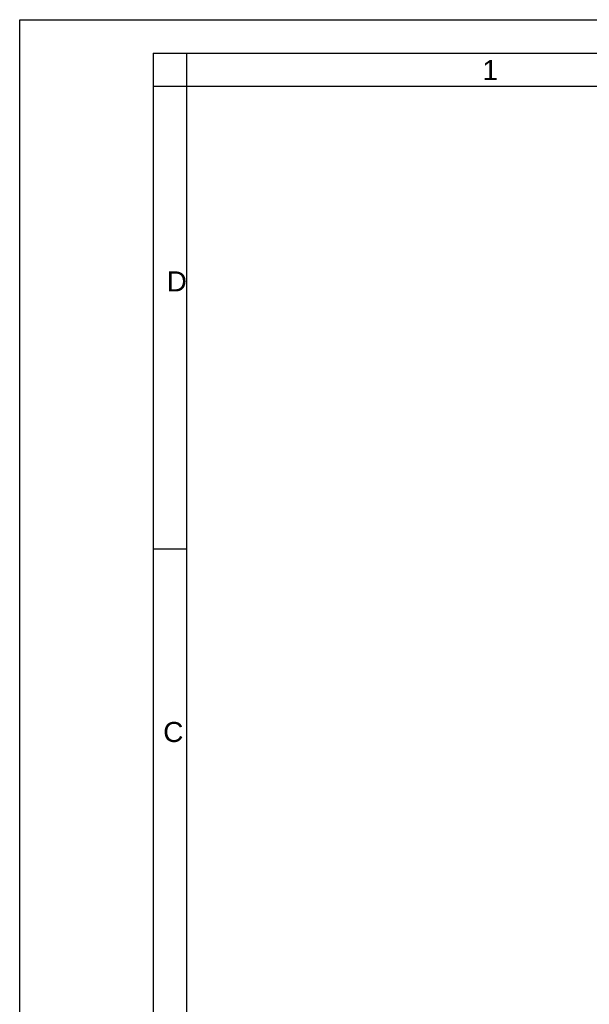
# Model space of a CAD drawing. Header units: millimetres. Extents: x 0 to 420, y 0 to 297.
# Tile 28 of 68: x 0 to 85, y 150 to 297. Entities that reach past the tile are written whole.
import ezdxf

# ---------------------------------------------------------------- set-up
doc = ezdxf.new("R2010")
doc.units = ezdxf.units.MM
doc.header["$LTSCALE"] = 23.1
doc.layers.get('0').update_dxf_attribs({"linetype": 'CONTINUOUS'})
doc.styles.add('TEXTSTYLE_2', font='arial.ttf')

msp = doc.modelspace()

# ---------------------------------------------------------------- linework, layer by layer
at = {"color": 2, "linetype": 'CONTINUOUS'}
for p, q in [((0, 0), (0, 297)), ((0, 297), (420, 297)), ((20, 292), (20, 5)), ((20, 292), (415, 292)), ((25, 287), (25, 292)), ((25, 287), (20, 287)), ((20, 217.75), (25, 217.75))]:
    msp.add_line(p, q, dxfattribs=at)
at = {"color": 7, "linetype": 'CONTINUOUS'}
for p in [(25, 10), (410, 287)]:
    msp.add_line(p, (25, 287), dxfattribs=at)

# ---------------------------------------------------------------- texts
at = {"color": 2, "linetype": 'CONTINUOUS', "char_height": 3, "attachment_point": 1, "line_spacing_factor": 0.9, "style": 'TEXTSTYLE_2'}
for s, insert, width in [('1', (69.27205, 290.95221), 2.330855), ('D', (22.00079, 259.30541), 3.0223048), ('C', (21.4816, 191.81181), 3.0223048)]:
    msp.add_mtext(s, dxfattribs=dict(at, insert=insert, width=width))

doc.saveas('drawing.dxf')
